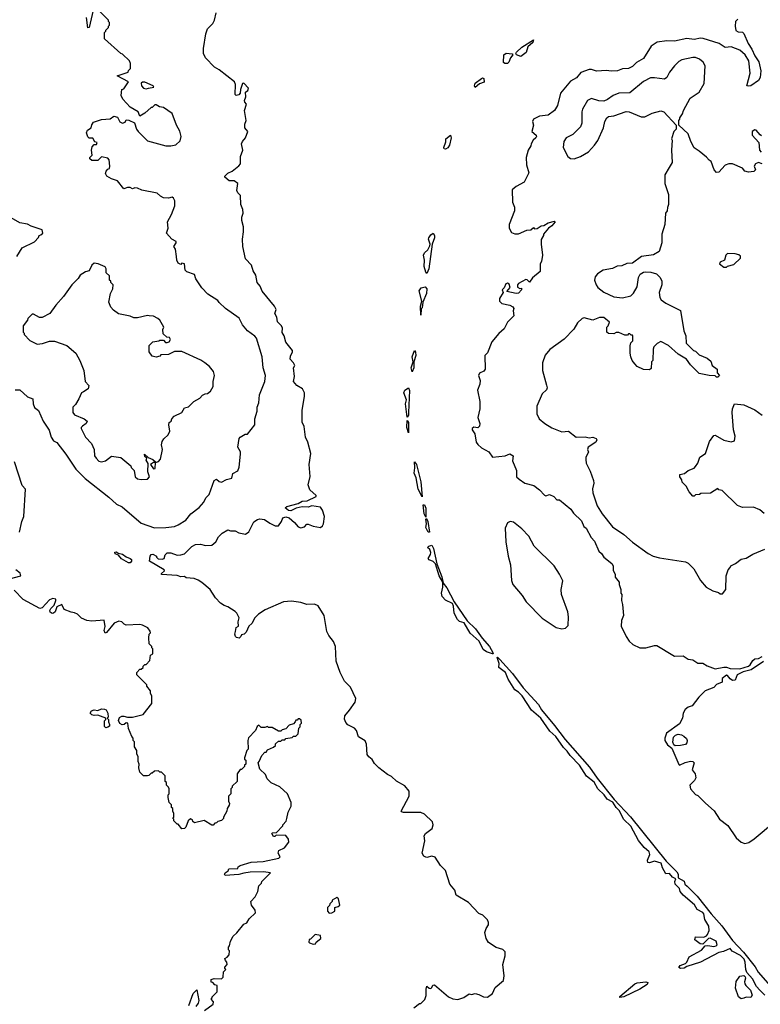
# Model space of a CAD drawing. Extents: x 2386423 to 2568864, y 578392 to 761999.
# Tile 61 of 256: x 2483073 to 2489059, y 632594 to 640548. Entities that reach past the tile are written whole.
import ezdxf

# ---------------------------------------------------------------- set-up
doc = ezdxf.new("R2010")
doc.units = 0

msp = doc.modelspace()

# ---------------------------------------------------------------- linework, layer by layer
at = {"layer": '0CON05XD'}
for points in [[(2483526.4, 636916.4), (2483601.2, 636841.2), (2483795, 636690), (2483855, 636634.4), (2483901.8, 636611.8), (2484055, 636480.8), (2484163.8, 636443.8), (2484255, 636444.5), (2484325, 636454.7), (2484355, 636466.4), (2484415.5, 636504.5), (2484456.7, 636555), (2484525, 636607.5), (2484560.7, 636649.3), (2484577.5, 636685), (2484605, 636712.5), (2484645, 636826.7), (2484665, 636837.5), (2484685, 636817.5), (2484705, 636812.5), (2484745, 636833.8), (2484787.5, 636845), (2484797, 636883), (2484835.9, 636904.1), (2484847.5, 636932.5), (2484858.3, 637038.3), (2484857, 637057), (2484837.5, 637095), (2484846.7, 637165), (2484855, 637176.7), (2484895, 637200), (2484915, 637200), (2484972.5, 637275), (2484972.5, 637325), (2484993, 637387), (2484991.7, 637418.3), (2485006.4, 637453.6), (2485011.7, 637518.3), (2485055.8, 637625), (2485058.8, 637675), (2485040, 637735), (2485033.3, 637825), (2484986.2, 637975), (2484975, 637992.5), (2484914, 638034), (2484875, 638082.5), (2484846.6, 638136.6), (2484735.9, 638215.9), (2484685, 638263.3), (2484675, 638280), (2484595, 638331.2), (2484545, 638381.2), (2484497.5, 638455), (2484485, 638490), (2484425, 638510), (2484410, 638525), (2484406.4, 638576.4), (2484385, 638580), (2484375, 638570), (2484355, 638580), (2484343.3, 638605), (2484340, 638635), (2484332.5, 638695), (2484320, 638715), (2484336.7, 638745), (2484337, 638757), (2484304.1, 638774.1), (2484260, 638825), (2484272.5, 638865), (2484266.7, 638915), (2484300, 638975), (2484325.8, 639045), (2484325.9, 639085.9), (2484317.7, 639107.7), (2484305, 639113.3), (2484275, 639107.5), (2484235, 639110), (2484211.7, 639121.7), (2484185, 639146.7), (2484060.7, 639170.7), (2484025, 639186.7), (2484005, 639190), (2483985, 639182.5), (2483965, 639192.5), (2483945, 639192.5), (2483915, 639182.5), (2483865, 639247.5), (2483815, 639262.5), (2483777.5, 639285), (2483767.5, 639305), (2483772.5, 639325), (2483785, 639340), (2483800, 639345), (2483802.5, 639365), (2483797, 639417), (2483785, 639430), (2483735, 639440), (2483705, 639410), (2483655, 639410), (2483640, 639425), (2483640, 639435), (2483660, 639455), (2483652.5, 639495), (2483658.3, 639521.7), (2483675, 639540), (2483695, 639540), (2483700, 639555), (2483681.7, 639561.7), (2483665, 639590), (2483635, 639590), (2483623.3, 639603.3), (2483612.5, 639635), (2483622.5, 639655), (2483650, 639675), (2483655, 639700), (2483669.3, 639720.7), (2483735, 639743.3), (2483805, 639747.5), (2483835, 639770), (2483865, 639760), (2483883.6, 639723.6), (2483903, 639713), (2483925, 639720), (2483935, 639740), (2483955, 639737.5), (2484000, 639715), (2484016.7, 639665), (2484030, 639645), (2484105, 639570), (2484255, 639530), (2484295, 639528.8), (2484335, 639536.7), (2484370.7, 639569.3), (2484378.8, 639605), (2484367.7, 639647.7), (2484340, 639695), (2484305, 639790), (2484235, 639840), (2484203, 639843), (2484175, 639860), (2484165, 639860), (2484145, 639840), (2484135, 639840), (2484085, 639792.5), (2484045, 639770), (2484030, 639805), (2483965, 639842.5), (2483906.4, 639906.4), (2483893, 639937), (2483900, 639985), (2483915, 639990), (2483952.5, 640045), (2483860, 640095), (2483950, 640125), (2483951.7, 640138.3), (2483970, 640155), (2483970, 640195), (2483960, 640215), (2483905, 640270), (2483890, 640275), (2483760, 640395), (2483760, 640445), (2483770, 640455), (2483770, 640465), (2483790, 640485), (2483790, 640495), (2483800, 640505), (2483800, 640525), (2483790, 640535), (2483790, 640545), (2483700, 640635)], [(2483675, 640660), (2483636, 640485), (2483625, 640482.5), (2483612.2, 640565)], [(2484817.5, 635605), (2484823, 635637), (2484841.7, 635648.3), (2484840, 635685), (2484847.5, 635715), (2484827.5, 635755), (2484815, 635767.5), (2484756.1, 635806.1), (2484725, 635816.7), (2484697.5, 635835), (2484655, 635877.5), (2484612.5, 635945), (2484545, 636002.5), (2484515, 636020), (2484483, 636033), (2484418.3, 636038.3), (2484405, 636050), (2484375, 636047.5), (2484345, 636057.1), (2484218.8, 636065), (2484218.8, 636075), (2484242.5, 636095), (2484240, 636105), (2484123.6, 636173.6), (2484127.5, 636215), (2484135, 636226.7), (2484149.3, 636229.3), (2484180, 636215), (2484180, 636205), (2484191.7, 636191.7), (2484225, 636190), (2484240, 636195), (2484250, 636225), (2484265, 636240), (2484295, 636240), (2484345, 636223.3), (2484375, 636223.8), (2484405, 636233.3), (2484465, 636292.5), (2484495, 636307.5), (2484535, 636312.5), (2484575, 636300), (2484627, 636303), (2484659.3, 636330.7), (2484680.7, 636369.3), (2484710.7, 636399.3), (2484755, 636427.5), (2484778.3, 636418.3), (2484815, 636420), (2484845, 636402.5), (2484897, 636393), (2484925, 636410), (2484965, 636492.5), (2484995, 636511.2), (2485015, 636516.2), (2485051.7, 636511.7), (2485095, 636480), (2485138.3, 636458.3), (2485165, 636460), (2485190, 636495), (2485200, 636525), (2485225, 636532.5), (2485250, 636525), (2485295, 636487.5), (2485325, 636450), (2485345, 636442.5), (2485375, 636452.5), (2485395, 636472.5), (2485405, 636473.3), (2485445, 636456.7), (2485505, 636446.7), (2485521.7, 636458.3), (2485528.8, 636475), (2485536, 636535), (2485522, 636585), (2485505, 636610), (2485435, 636620.8), (2485405, 636611.4), (2485355, 636612), (2485308.3, 636601.7), (2485265, 636580), (2485245, 636582.5), (2485220, 636605), (2485232.5, 636615), (2485325, 636640), (2485355, 636657.5), (2485397.4, 636662.6), (2485470, 636695), (2485470.8, 636705), (2485419.1, 636749.1), (2485405, 636790), (2485421.7, 636858.3), (2485412, 636955), (2485426, 637045), (2485401.2, 637135), (2485382, 637175), (2485373, 637263), (2485357, 637297), (2485356.4, 637393.6), (2485376.2, 637505), (2485376, 637535), (2485360, 637565), (2485312.7, 637592.7), (2485287.5, 637625), (2485293.3, 637665), (2485287.5, 637735), (2485297.5, 637755), (2485287.5, 637775), (2485260, 637805), (2485260.7, 637829.3), (2485277.5, 637865), (2485277, 637877), (2485224.1, 637944.1), (2485210, 637995), (2485195, 638020), (2485196.7, 638055), (2485190, 638075), (2485156.4, 638106.4), (2485151.2, 638145), (2485136.7, 638175), (2485146.4, 638206.4), (2485133.6, 638233.6), (2485033.9, 638353.9), (2485017.5, 638395), (2484993.3, 638425), (2484982.5, 638485), (2484960.5, 638520.5), (2484945.9, 638565.9), (2484897.5, 638615), (2484877, 638717), (2484873.3, 638775), (2484883.3, 638835), (2484882.5, 638875), (2484867.5, 638925), (2484868.3, 638951.7), (2484880, 638985), (2484877.5, 639015), (2484860, 639055), (2484857, 639127), (2484835, 639150), (2484828.3, 639168.3), (2484836.7, 639225), (2484806.4, 639246.4), (2484765, 639247.5), (2484730, 639275), (2484730, 639285), (2484755, 639307.5), (2484790, 639325), (2484845, 639367.5), (2484856.7, 639385), (2484857, 639443), (2484876.7, 639495), (2484866.7, 639545), (2484873.3, 639565), (2484897.5, 639595), (2484917.5, 639645), (2484892.5, 639675), (2484893.3, 639705), (2484902.5, 639735), (2484890, 639815), (2484907.5, 639865), (2484891.7, 639881.7), (2484890, 639895), (2484900, 639925), (2484898.3, 639961.7), (2484917.5, 639975), (2484922.5, 639995), (2484885, 640036.7), (2484875, 640032.5), (2484858, 639985), (2484856, 639955), (2484845, 639940), (2484823.8, 639935), (2484815.7, 639945), (2484817.5, 640025), (2484810, 640045), (2484685, 640142.5), (2484647.5, 640165), (2484575, 640240), (2484560, 640275), (2484560, 640315), (2484577.5, 640435), (2484592.5, 640475), (2484633, 640517), (2484647.5, 640545), (2484660, 640605)], [(2488878.3, 640551.7), (2488860, 640535), (2488856.7, 640495), (2488861.7, 640461.7), (2488880.7, 640450.7), (2488915, 640446.7), (2488927.3, 640437.3), (2488960, 640355), (2488991.3, 640311.3), (2489015, 640256.7), (2489046.6, 640206.6), (2489064.4, 640135), (2489059.1, 640080.9), (2489045, 640058), (2488983.8, 640015), (2488965, 640010), (2488949.2, 640015), (2488977.8, 640115), (2488967.3, 640215), (2488935.6, 640265), (2488895, 640302), (2488825, 640330), (2488775, 640323.3), (2488725.8, 640355.8), (2488596.6, 640396.6), (2488575, 640398.1), (2488525, 640387.5), (2488465, 640396.2), (2488365, 640375.6), (2488305, 640377.1), (2488225, 640365.8), (2488176.7, 640335), (2488115, 640233.8), (2488057.9, 640202.1), (2488025, 640170), (2487995, 640154.2), (2487945, 640150), (2487905.9, 640134.1), (2487855, 640131.9), (2487815, 640138.6), (2487735, 640131.2), (2487695, 640146.7), (2487676.4, 640146.4), (2487608.8, 640121.2), (2487575, 640078.8), (2487525, 640051.2), (2487444.6, 639955.4), (2487419.2, 639855), (2487395, 639813.8), (2487345, 639776.2), (2487275, 639770), (2487226.7, 639745), (2487218, 639725), (2487226, 639696)], [(2487125, 640252.2), (2487088.8, 640265), (2487082.5, 640275), (2487090, 640285), (2487132.4, 640327.6), (2487226.7, 640386.7), (2487221.2, 640365), (2487181.5, 640328.5), (2487166, 640284), (2487125, 640252.2)], [(2486993.4, 640193.4), (2486983.8, 640203.8), (2486986.6, 640263.4), (2487005, 640277.5), (2487053.8, 640273.8), (2487060, 640265), (2487038.9, 640241.1), (2487027.3, 640205), (2487015, 640194.6), (2486993.4, 640193.4)], [(2489075, 639383.8), (2489045, 639393.8), (2489020, 639385), (2489010, 639365), (2489020, 639335), (2489008.3, 639321.7), (2488965, 639316.7), (2488935, 639323.3), (2488915, 639347.5), (2488835, 639382.5), (2488805, 639383.3), (2488776.4, 639373.6), (2488723, 639317), (2488705, 639312.5), (2488686.1, 639336.1), (2488663, 639403), (2488645, 639412.5), (2488625, 639437.5), (2488566.4, 639486.4), (2488523.6, 639513.6), (2488497.5, 639565), (2488477.5, 639625), (2488400, 639695), (2488400, 639735), (2488410, 639745), (2488410, 639755), (2488431.7, 639788.3), (2488437.5, 639815), (2488492.5, 639915), (2488566.4, 639963.6), (2488606.4, 640033.6), (2488613.8, 640175), (2488596.2, 640205), (2488568.3, 640228.3), (2488535, 640242.5), (2488515, 640242.9), (2488425, 640224.3), (2488399.7, 640210.3), (2488364.5, 640175.5), (2488325.8, 640125), (2488305, 640080), (2488285, 640066.7), (2488205, 640078.8), (2488172.7, 640077.3), (2488115, 640048.8), (2488003.9, 639956.1), (2487915, 639956), (2487870, 639935), (2487825, 639903.8), (2487795, 639891.2), (2487755, 639892), (2487695, 639911.2), (2487663.8, 639895), (2487621.2, 639825), (2487616.2, 639805), (2487617.7, 639712.3), (2487605, 639682.5), (2487545, 639620), (2487490, 639595), (2487470, 639565), (2487466.7, 639515), (2487503.9, 639443.9), (2487525, 639426.7), (2487555, 639423.3), (2487605, 639443.3), (2487669.5, 639480.5), (2487720, 639535), (2487745, 639572.5), (2487792.5, 639675), (2487802.5, 639725), (2487817.5, 639755), (2487833, 639767), (2487875, 639772.5), (2487975, 639807.5), (2488000, 639805), (2488095, 639763.3), (2488125, 639762.5), (2488185, 639792.5), (2488255, 639812.5), (2488280, 639805), (2488380, 639695), (2488380, 639665), (2488360, 639645), (2488342.5, 639585), (2488347.5, 639575), (2488342.5, 639495), (2488347.5, 639395), (2488322.5, 639355), (2488287.5, 639295), (2488287.5, 639225), (2488317.5, 639135), (2488317.5, 639055), (2488308.3, 639031.7), (2488307.5, 639005), (2488292.5, 638985), (2488286.4, 638893.6), (2488263.3, 638815), (2488263.3, 638745), (2488242.5, 638675), (2488195, 638650), (2488100, 638635), (2488025, 638582.5), (2487980.7, 638579.3), (2487939.3, 638560.7), (2487903.6, 638556.4), (2487865, 638537.5), (2487790, 638525), (2487744, 638496), (2487725, 638470), (2487720, 638445), (2487733.3, 638405), (2487746.7, 638385), (2487795, 638346.7), (2487875, 638310), (2487945, 638302.5), (2488011.7, 638318.3), (2488035, 638340), (2488065, 638390), (2488073.6, 638466.4), (2488087, 638493), (2488115, 638507.5), (2488135, 638510), (2488175, 638507.5), (2488220, 638495), (2488250, 638465), (2488262.5, 638435), (2488262.5, 638405), (2488242.5, 638345), (2488247.5, 638305), (2488257.5, 638285), (2488295, 638257.5), (2488415, 638200), (2488440, 638035), (2488457.5, 637995), (2488460, 637935), (2488520, 637875), (2488535, 637870), (2488565, 637840), (2488630, 637815), (2488658.3, 637788.3), (2488670, 637755), (2488710, 637725), (2488710, 637695), (2488730, 637675), (2488715, 637660), (2488705, 637660), (2488695, 637670), (2488645, 637672.5), (2488565, 637690), (2488495, 637760), (2488462.5, 637805), (2488395, 637847.5), (2488317.5, 637915), (2488255, 637947.5), (2488227, 637933), (2488200, 637905), (2488193, 637887), (2488190, 637795), (2488180, 637785), (2488178.3, 637731.7), (2488165, 637720), (2488115, 637722.5), (2488065, 637747.5), (2488045, 637767.5), (2488024.3, 637794.3), (2488014, 637825), (2488006.2, 637855), (2488007, 637913), (2488011.7, 637938.3), (2488030, 637955), (2488030, 637995), (2488025, 638000), (2488015, 638000), (2488005, 638010), (2487995, 638010), (2487985, 638000), (2487965, 638000), (2487915, 638020), (2487895, 638020), (2487875, 638010), (2487833, 638013), (2487820, 638025), (2487817.5, 638045), (2487820, 638065), (2487830, 638075), (2487840, 638105), (2487795, 638142.5), (2487758.3, 638141.7), (2487705, 638120), (2487635, 638140), (2487620, 638135), (2487580.7, 638099.3), (2487553, 638047), (2487473, 637967), (2487357.5, 637885), (2487321.7, 637838.3), (2487300, 637775), (2487300, 637715), (2487332.5, 637595), (2487337.5, 637575), (2487331.7, 637558.3), (2487297.5, 637525), (2487252.5, 637425), (2487252.5, 637365), (2487272.5, 637325), (2487316.4, 637286.4), (2487375, 637250), (2487455, 637220), (2487510, 637225), (2487570, 637175), (2487645, 637177.5), (2487675, 637170), (2487705, 637175.8), (2487732.5, 637165), (2487736.7, 637155), (2487728.8, 637135), (2487666.7, 637095), (2487663, 637077), (2487670, 637055), (2487650, 637015), (2487648.8, 636995), (2487652.5, 636965), (2487685, 636900), (2487710, 636825), (2487713.3, 636805), (2487702.5, 636757.5), (2487704.4, 636725), (2487741.1, 636621.1), (2487781.9, 636555), (2487865, 636451.2), (2487955, 636390), (2488025, 636326.7), (2488152.5, 636235), (2488194.1, 636214.1), (2488245, 636200), (2488455, 636167.5), (2488477, 636157), (2488523, 636113), (2488576.4, 636016.4), (2488622.5, 635965), (2488675, 635933.3), (2488721.7, 635921.7), (2488735, 635910), (2488755, 635910), (2488780, 635945), (2488782.5, 636055), (2488800, 636105), (2488817, 636123), (2488820, 636135), (2488860, 636155), (2488905, 636190), (2488945, 636197.5), (2488999.3, 636230.7), (2489095, 636270)], [(2484095, 639989.4), (2484115, 639993.8), (2484157, 640003), (2484152.5, 640015), (2484085, 640044.7), (2484065.9, 640044.1), (2484054.5, 640035.5), (2484056.4, 640015), (2484075, 639996.4), (2484095, 639989.4)], [(2486755, 639999.2), (2486749.6, 640015), (2486755.7, 640035), (2486805, 640074.4), (2486815, 640079.2), (2486824.3, 640074.3), (2486826.2, 640043.8), (2486788.6, 640031.4), (2486755, 639999.2)], [(2487226, 639696), (2487213.8, 639645), (2487246.7, 639615), (2487250, 639605), (2487245.7, 639594.3), (2487222.5, 639575), (2487207.5, 639545), (2487205, 639530), (2487183.3, 639495), (2487166.7, 639435), (2487168.8, 639375), (2487188.3, 639311.7), (2487150, 639235), (2487085, 639200), (2487053.8, 639175), (2487057.5, 639075), (2487073, 639033), (2487073.3, 639005), (2487030, 638895), (2487030, 638865), (2487049.3, 638829.3), (2487075, 638817.5), (2487105, 638817.5), (2487173, 638847), (2487205, 638850), (2487225, 638870), (2487235, 638860), (2487255, 638862.5), (2487288.3, 638881.7), (2487310, 638885), (2487345, 638907.5), (2487395, 638920), (2487400, 638915), (2487375, 638883.3), (2487346.1, 638863.9), (2487307.5, 638815), (2487307.5, 638805), (2487288.3, 638771.7), (2487287.5, 638735), (2487300, 638645), (2487290, 638595), (2487280, 638575), (2487280, 638515), (2487218.3, 638461.7), (2487195, 638427.5), (2487175, 638447.5), (2487165, 638450), (2487103.6, 638416.4), (2487096.7, 638405), (2487097.5, 638387.5), (2487115, 638377.5), (2487128.3, 638378.3), (2487130, 638365), (2487105, 638340), (2487085, 638337.5), (2487011.7, 638351.7), (2487037.5, 638385), (2487030.7, 638410.7), (2487015, 638418.8), (2487003.8, 638415), (2486988.8, 638381.2), (2486972.5, 638365), (2486980, 638345), (2486952.5, 638295), (2486952.5, 638275), (2486970, 638255), (2487035, 638242.5), (2487059.3, 638229.3), (2487067.5, 638215), (2487062.5, 638195), (2487067.5, 638155), (2487016.7, 638105), (2486989.5, 638050.5), (2486945, 638012.5), (2486890, 637945), (2486855, 637857.5), (2486833.8, 637835), (2486836, 637724), (2486825, 637710), (2486788.3, 637691.7), (2486781.2, 637675), (2486794.1, 637634.1), (2486792.5, 637605), (2486774, 637555), (2486793.3, 637465), (2486792.5, 637405), (2486777.5, 637335), (2486792.5, 637285), (2486790, 637265), (2486775, 637250), (2486745, 637257.5), (2486731.2, 637245), (2486731.2, 637235), (2486751.7, 637201.7), (2486763.8, 637135), (2486775, 637117.5), (2486805, 637090), (2486865.9, 637055.9), (2486894, 637015), (2486996, 637024), (2487035, 637040.6), (2487061.2, 637025), (2487057.5, 636985), (2487090, 636905), (2487090, 636855), (2487110, 636835), (2487155, 636803.3), (2487230, 636785), (2487275, 636750), (2487315, 636707.5), (2487325, 636702.5), (2487355, 636712.5), (2487390, 636695), (2487415, 636670), (2487435, 636670), (2487526.7, 636595), (2487550.7, 636560.7), (2487615, 636500), (2487632.5, 636455), (2487650.7, 636440.7), (2487693.3, 636365), (2487720, 636335), (2487753.3, 636255), (2487776.7, 636235), (2487793.3, 636205), (2487860, 636155), (2487868.8, 636135), (2487870.7, 636100.7), (2487887.5, 636065), (2487887.5, 636045), (2487917.5, 636005), (2487917.5, 635985), (2487932.5, 635945), (2487932.5, 635915), (2487940, 635905), (2487937.5, 635855), (2487946.7, 635825), (2487953.8, 635735), (2487938, 635695), (2487935, 635650), (2487974.1, 635564.1), (2487998.3, 635528.3), (2488029.3, 635499.3), (2488085, 635472.5), (2488135, 635473.3), (2488205, 635493.8), (2488221.7, 635491.7), (2488353.6, 635413.6), (2488365, 635407.5), (2488435, 635410), (2488475, 635382.5), (2488515, 635377.5), (2488555, 635350), (2488595, 635350), (2488629.3, 635329.3), (2488695, 635303.3), (2488765, 635317.5), (2488785, 635317.5), (2488816.4, 635306.4), (2488895, 635304), (2488965, 635326.2), (2488976.7, 635335), (2488998.3, 635371.7), (2489016.1, 635383.9), (2489045, 635386.7), (2489075, 635404)], [(2489069.3, 639609.3), (2489057, 639617), (2489027, 639657), (2489015, 639657.5), (2488993.6, 639646.4), (2488993.3, 639615), (2489047.5, 639555), (2489053.3, 639493.3), (2489065, 639477.5)], [(2486515, 639501.2), (2486505.4, 639505.4), (2486502.5, 639515), (2486518, 639562), (2486517.1, 639585), (2486555, 639614.3), (2486560.9, 639595), (2486547.9, 639535), (2486535, 639514.1), (2486515, 639501.2)], [(2483050, 638635), (2483093.6, 638706.4), (2483192.5, 638755), (2483225, 638790), (2483230, 638805), (2483245, 638810), (2483260, 638825), (2483255, 638850), (2483165, 638880), (2483135, 638896.2), (2483075, 638907.5), (2483005, 638947.5)], [(2486365, 638497.5), (2486355, 638508), (2486342.2, 638555), (2486345.3, 638605), (2486338.2, 638645), (2486346.4, 638665), (2486371.5, 638688.5), (2486389.3, 638720.7), (2486391.8, 638735), (2486378.5, 638775), (2486380.4, 638785), (2486395, 638810.5), (2486415, 638824), (2486424.7, 638804.7), (2486425.2, 638785), (2486408, 638735), (2486379.5, 638535), (2486365, 638497.5)], [(2488785, 638550), (2488793, 638557), (2488845, 638570), (2488898.3, 638621.7), (2488898.3, 638638.3), (2488885, 638650), (2488855, 638657.5), (2488795, 638660), (2488780, 638645), (2488770, 638605), (2488735, 638590), (2488730, 638575), (2488765, 638550), (2488785, 638550)], [(2484055, 636832.5), (2484105, 636837.5), (2484122.5, 636855), (2484110, 636895), (2484111.7, 636961.7), (2484095, 636990), (2484100, 637005), (2484085, 637020), (2484081.7, 637038.3), (2484111.7, 637011.7), (2484150, 636995), (2484170, 636975), (2484170, 636970), (2484155, 636970), (2484130, 636955), (2484155, 636920), (2484168.3, 636921.7), (2484170, 636970), (2484195, 636980), (2484211.7, 636998.3), (2484227.5, 637075), (2484220, 637115), (2484225, 637140), (2484237, 637163), (2484273.3, 637195), (2484286.7, 637225), (2484277.5, 637275), (2484280, 637295), (2484297.5, 637305), (2484302.5, 637325), (2484322.5, 637345), (2484382.5, 637375), (2484405, 637412.5), (2484438.3, 637421.7), (2484480, 637465), (2484528.3, 637491.7), (2484550, 637515), (2484573, 637527), (2484591.7, 637528.3), (2484615, 637547.5), (2484637.5, 637585), (2484637.5, 637625), (2484647.5, 637675), (2484640, 637705), (2484606.4, 637746.4), (2484570, 637775), (2484536.7, 637796.7), (2484385, 637867.5), (2484325, 637867.5), (2484277, 637843), (2484215, 637840), (2484205, 637830), (2484175, 637822.5), (2484145, 637830), (2484120, 637865), (2484120, 637915), (2484150, 637945), (2484197, 637953), (2484205, 637960), (2484235, 637960), (2484251.7, 637941.7), (2484265, 637940), (2484280, 637945), (2484292.5, 637965), (2484285, 637980), (2484263, 637983), (2484231.7, 638011.7), (2484230, 638045), (2484237.5, 638065), (2484205, 638120), (2484190, 638135), (2484155, 638152.5), (2484120, 638155), (2484105, 638157.5), (2484025, 638140), (2483995, 638140), (2483965, 638152.5), (2483873, 638173), (2483831.7, 638201.7), (2483810, 638225), (2483792.5, 638265), (2483807.5, 638335), (2483827, 638373), (2483830, 638405), (2483810, 638425), (2483810, 638435), (2483800, 638445), (2483798.3, 638478.3), (2483773, 638503), (2483772.5, 638535), (2483763, 638553), (2483706.4, 638576.4), (2483675, 638580), (2483657.5, 638565), (2483635, 638520), (2483605, 638512.5), (2483562.5, 638485), (2483545, 638457.5), (2483495, 638407.5), (2483428.3, 638311.7), (2483365, 638242.5), (2483317.5, 638175), (2483255, 638142.5), (2483233.6, 638143.6), (2483185, 638170), (2483175, 638170), (2483140, 638135), (2483135, 638120), (2483100, 638075), (2483100, 638025), (2483110, 638015), (2483110, 638005), (2483155, 637957.5), (2483215, 637927.5), (2483257, 637933), (2483315, 637952.5), (2483355, 637952.5), (2483455, 637917.5), (2483527.5, 637855), (2483560, 637795), (2483592.5, 637715), (2483602.5, 637625), (2483633, 637593), (2483627.5, 637565), (2483588.3, 637541.7), (2483572.5, 637535), (2483552.5, 637485), (2483525, 637440), (2483503, 637417), (2483503.3, 637375), (2483516.7, 637355), (2483595, 637323.8), (2483617.5, 637305), (2483610, 637285), (2483580, 637265), (2483570, 637255), (2483570, 637245), (2483606.4, 637176.4), (2483654.2, 637124.2), (2483673.8, 637075), (2483678.8, 637025), (2483691.2, 637005), (2483712.7, 636982.7), (2483735, 636976.7), (2483767.5, 636985), (2483815, 637022.5), (2483891.7, 637011.7), (2483972.5, 636945), (2483975, 636930), (2483997.5, 636905), (2484007.5, 636855), (2484025, 636840), (2484055, 636832.5)], [(2486315, 638160), (2486311.9, 638235), (2486322.5, 638275), (2486303, 638357), (2486318.5, 638381.5), (2486349.5, 638389.5), (2486363.9, 638375), (2486360.2, 638335), (2486331.2, 638265), (2486325, 638220), (2486318.8, 638211.2), (2486315, 638160)], [(2486245, 637703.3), (2486237.3, 637735), (2486252.5, 637785), (2486246.5, 637825), (2486265, 637876.7), (2486273, 637863), (2486274.5, 637835), (2486258, 637785), (2486258.1, 637735), (2486245, 637703.3)], [(2486205, 637337.5), (2486191.5, 637445), (2486198.3, 637478.3), (2486178.2, 637535), (2486185.5, 637555), (2486215, 637574.3), (2486223.9, 637553.9), (2486216.5, 637375), (2486215, 637352.5), (2486205, 637337.5)], [(2483037, 637557), (2483075, 637557.5), (2483135, 637502.5), (2483180, 637485), (2483183.3, 637445), (2483193.3, 637415), (2483225, 637390), (2483262.5, 637305), (2483311.7, 637231.7), (2483327.5, 637175), (2483347, 637147), (2483373, 637133), (2483447.3, 637037.3), (2483526.4, 636916.4)], [(2489089.3, 636559.3), (2489055, 636587.5), (2489005, 636610), (2488915, 636607.5), (2488875, 636622.5), (2488750, 636745), (2488725, 636750), (2488715, 636760), (2488657, 636723), (2488578.3, 636721.7), (2488567, 636713), (2488535, 636710), (2488525, 636700), (2488515, 636700), (2488483.9, 636733.9), (2488459.3, 636779.3), (2488428.3, 636811.7), (2488425, 636830), (2488410, 636855), (2488410, 636875), (2488447, 636883), (2488475, 636907.5), (2488523.6, 636926.4), (2488535, 636937.5), (2488553.3, 636965), (2488570, 637015), (2488617.5, 637045), (2488648.3, 637141.7), (2488685, 637190), (2488695, 637192.5), (2488765, 637152.5), (2488825, 637137.5), (2488850, 637145), (2488856.7, 637185), (2488843.9, 637233.9), (2488832.5, 637375), (2488833.3, 637405), (2488850, 637445), (2488926.4, 637436.4), (2489015, 637397.5), (2489073, 637353)], [(2486215, 637210), (2486201.5, 637255), (2486205, 637310), (2486215.3, 637295.3), (2486215, 637210)], [(2483071.7, 636408.3), (2483090, 636495), (2483106, 636535), (2483120, 636755), (2483093.3, 636785), (2483030, 636975)], [(2486325, 636693.3), (2486293.7, 636755), (2486277.7, 636847.7), (2486261.8, 636885), (2486268, 636928), (2486265, 636977.5), (2486281.5, 636955), (2486316.2, 636815), (2486325, 636693.3)], [(2486355, 636530), (2486342.9, 636555), (2486335, 636630), (2486345, 636630), (2486355, 636603.3), (2486355, 636530)], [(2486385, 636407.5), (2486375, 636408), (2486354.7, 636444.7), (2486361.5, 636475), (2486356.4, 636513.6), (2486361.2, 636518.8), (2486373.1, 636495), (2486385, 636407.5)], [(2487455, 635626.7), (2487485, 635632.5), (2487507.5, 635655), (2487508.8, 635725), (2487502.5, 635765), (2487452.5, 635905), (2487450, 635945), (2487462.5, 636015), (2487435, 636070), (2487392.5, 636135), (2487232.5, 636295), (2487187.5, 636375), (2487132.5, 636435), (2487065, 636490), (2487037, 636493), (2487015, 636482.5), (2486998.3, 636441.7), (2487001.2, 636331.2), (2487020, 636215), (2487039.2, 636145), (2487048.3, 636018.3), (2487058.8, 635985), (2487135, 635897.5), (2487166.1, 635846.1), (2487295, 635713.3), (2487408.3, 635638.3), (2487455, 635626.7)], [(2486895, 635424.3), (2486845, 635440.6), (2486819.6, 635459.6), (2486788, 635528), (2486713, 635593), (2486665.7, 635675), (2486627.6, 635687.6), (2486611.3, 635701.3), (2486584.7, 635754.7), (2486580.3, 635810.3), (2486570.5, 635830.5), (2486515, 635858.2), (2486488.6, 635888.6), (2486483.1, 635915), (2486493.8, 635965), (2486492.9, 636002.9), (2486462.9, 636055), (2486432.7, 636152.7), (2486415, 636171.5), (2486383.4, 636183.4), (2486374.4, 636195), (2486393.1, 636226.9), (2486396.6, 636245), (2486387.3, 636267.3), (2486369.2, 636285), (2486380, 636295), (2486405, 636302.9), (2486417.8, 636275), (2486443.6, 636153.6), (2486485, 636048), (2486496.7, 635996.7), (2486525, 635957.3), (2486583.6, 635845), (2486691.2, 635691.2), (2486756.6, 635626.6), (2486811.2, 635551.2), (2486871.4, 635485), (2486898.6, 635435), (2486900, 635425), (2486895, 635424.3)], [(2483965, 636160), (2483951.4, 636161.4), (2483895, 636192), (2483871.2, 636221.2), (2483845, 636233.8), (2483842.7, 636247.3), (2483855, 636250), (2483868.8, 636238.8), (2483905, 636229.4), (2483935, 636208), (2483966.6, 636196.6), (2483976.7, 636186.7), (2483977.5, 636175), (2483965, 636160)], [(2482989.7, 636030.3), (2483082.5, 636055), (2483076.4, 636076.4), (2483043.3, 636105)], [(2484567, 632543), (2484637.5, 632595), (2484640, 632615), (2484620, 632635), (2484630, 632645), (2484630, 632655), (2484670, 632695), (2484670, 632745), (2484651.7, 632751.7), (2484635, 632770), (2484621.7, 632771.7), (2484620, 632795), (2484645, 632802.5), (2484705, 632800), (2484718.3, 632811.7), (2484720, 632855), (2484740, 632875), (2484730, 632885), (2484730, 632895), (2484750, 632915), (2484747.5, 632935), (2484737, 632947), (2484730, 632965), (2484750, 632975), (2484767, 632993), (2484770, 633025), (2484760, 633035), (2484760, 633055), (2484770, 633065), (2484777.5, 633105), (2484797.5, 633145), (2484829.3, 633170.7), (2484885, 633240), (2484909.3, 633250.7), (2484927.5, 633285), (2484978.3, 633331.7), (2484977.5, 633355), (2484947.5, 633395), (2484942.5, 633425), (2484977, 633463), (2484997.5, 633505), (2485005, 633550), (2485028.3, 633571.7), (2485030, 633585), (2485100, 633655), (2485045, 633663.8), (2484935, 633660), (2484885.8, 633654.2), (2484845, 633641.2), (2484735, 633633.3), (2484727.5, 633645), (2484733.3, 633656.7), (2484758.3, 633671.7), (2484763, 633687), (2484835, 633690), (2484840, 633705), (2484855, 633716), (2484945, 633741.2), (2485042.1, 633747.9), (2485167.5, 633775), (2485177.5, 633785), (2485162.5, 633815), (2485167.5, 633835), (2485213, 633857), (2485247.5, 633905), (2485247, 633927), (2485225, 633957.5), (2485145, 633960), (2485135, 633950), (2485125, 633950), (2485110, 633975), (2485115, 633980), (2485148.3, 633981.7), (2485200, 634035), (2485200, 634045), (2485227, 634073), (2485232.5, 634095), (2485242.5, 634145), (2485267.5, 634195), (2485267.5, 634225), (2485237.5, 634295), (2485175, 634350), (2485105, 634382.5), (2485072.5, 634415), (2485059.3, 634449.3), (2485013, 634493), (2485000, 634545), (2485010, 634555), (2485030, 634605), (2485055, 634630), (2485065, 634630), (2485075, 634650), (2485125, 634670), (2485140, 634685), (2485141.7, 634698.3), (2485165, 634720), (2485185, 634720), (2485195, 634730), (2485215, 634730), (2485225, 634740), (2485275, 634750), (2485285, 634760), (2485305, 634760), (2485325, 634780), (2485330, 634825), (2485340, 634835), (2485340, 634855), (2485350, 634865), (2485348.3, 634888.3), (2485335, 634900), (2485325, 634900), (2485315, 634890), (2485305, 634890), (2485300, 634875), (2485285, 634860), (2485251.7, 634848.3), (2485225, 634820), (2485195, 634810), (2485185, 634800), (2485165, 634800), (2485115, 634830), (2485085, 634830), (2485075, 634837.5), (2485055, 634830), (2485025, 634830), (2485005, 634850), (2484991.7, 634838.3), (2484980, 634805), (2484923, 634747), (2484917.5, 634725), (2484920, 634655), (2484910, 634645), (2484890, 634585), (2484890, 634575), (2484900, 634565), (2484900, 634535), (2484890, 634525), (2484890, 634515), (2484865, 634490), (2484855, 634490), (2484830, 634455), (2484830, 634395), (2484790, 634355), (2484790, 634345), (2484780, 634335), (2484780, 634295), (2484760, 634275), (2484760, 634235), (2484770, 634215), (2484767, 634203), (2484750, 634175), (2484747, 634153), (2484720, 634105), (2484720, 634095), (2484705, 634080), (2484675, 634070), (2484665, 634060), (2484651.7, 634058.3), (2484638.3, 634041.7), (2484625, 634040), (2484565, 634080), (2484485, 634060), (2484471.7, 634071.7), (2484470, 634085), (2484455, 634092.5), (2484433.9, 634076.1), (2484416.4, 634023.6), (2484406.2, 634013.8), (2484385, 634012.5), (2484355, 634050), (2484345, 634050), (2484320, 634075), (2484318.3, 634088.3), (2484310, 634095), (2484320, 634105), (2484320, 634135), (2484310, 634155), (2484310, 634175), (2484300, 634185), (2484300, 634205), (2484280, 634225), (2484272.5, 634265), (2484273, 634287), (2484280, 634295), (2484280, 634335), (2484277, 634347), (2484260, 634365), (2484260, 634385), (2484250, 634395), (2484248.3, 634438.3), (2484218.3, 634468.3), (2484205, 634470), (2484195, 634480), (2484163, 634477), (2484145, 634460), (2484135, 634460), (2484117, 634443), (2484105, 634440), (2484075, 634440), (2484045, 634470), (2484037.5, 634505), (2484040, 634535), (2484030, 634555), (2484030, 634595), (2484020, 634615), (2484020, 634645), (2484000, 634675), (2484000, 634715), (2483990, 634725), (2483990, 634745), (2483978.3, 634758.3), (2483953, 634823), (2483947.5, 634865), (2483935, 634867.5), (2483917, 634853), (2483900.7, 634850.7), (2483881.7, 634861.7), (2483873, 634887), (2483880, 634910), (2483898.3, 634921.7), (2483915, 634922.5), (2483945, 634912.5), (2483985, 634912.5), (2484070, 634935), (2484142.5, 635025), (2484140, 635085), (2484130, 635105), (2484130, 635125), (2484100, 635165), (2484100, 635175), (2484020, 635255), (2484020, 635275), (2484045, 635300), (2484055, 635300), (2484070, 635315), (2484070, 635325), (2484085, 635340), (2484095, 635340), (2484125, 635370), (2484130, 635415), (2484150, 635425), (2484150, 635465), (2484140, 635475), (2484140, 635485), (2484120, 635505), (2484117.5, 635555), (2484120, 635585), (2484130, 635595), (2484127, 635607), (2484110, 635635), (2484065, 635657.5), (2484045, 635662.5), (2483935, 635657.5), (2483917.5, 635665), (2483900, 635685), (2483875, 635690), (2483837.6, 635672.4), (2483775, 635597.5), (2483765, 635593.3), (2483756.7, 635615), (2483764, 635645), (2483756.7, 635696.7), (2483655, 635690), (2483615, 635693.3), (2483573.9, 635713.9), (2483540, 635745), (2483517, 635757), (2483488.3, 635761.7), (2483433.6, 635783.6), (2483415, 635822.5), (2483374.1, 635805.9), (2483360, 635765), (2483347.4, 635752.6), (2483335, 635751.4), (2483320.7, 635760.7), (2483317.1, 635775), (2483325, 635792), (2483351.4, 635818.6), (2483366.2, 635855), (2483365, 635866.7), (2483341.7, 635871.7), (2483315, 635860.8), (2483255, 635797.5), (2483235, 635792.5), (2483100, 635865), (2483029.3, 635939.3)], [(2486260, 632565), (2486305, 632600), (2486315, 632600), (2486347, 632633), (2486357.5, 632665), (2486357.5, 632715), (2486365, 632740), (2486383, 632723), (2486395, 632722.5), (2486405, 632730), (2486411.7, 632748.3), (2486425, 632750), (2486540, 632655), (2486575, 632637.5), (2486615, 632632.5), (2486661.7, 632648.3), (2486705, 632677.5), (2486725, 632672.5), (2486755, 632680), (2486785, 632672.5), (2486823, 632653), (2486855, 632652.5), (2486895, 632680), (2486915, 632730), (2486982.5, 632785), (2486990, 632825), (2486977.5, 632915), (2486997.5, 632985), (2486997, 633017), (2486977, 633037), (2486923.3, 633053.3), (2486863.6, 633093.6), (2486842.5, 633125), (2486832.5, 633175), (2486843.3, 633206.7), (2486862.5, 633235), (2486862.5, 633255), (2486853.3, 633275), (2486817.5, 633315), (2486785, 633327.5), (2486700, 633415), (2486600, 633475), (2486590, 633515), (2486550, 633565), (2486515.5, 633675.5), (2486473.8, 633715), (2486431.7, 633781.7), (2486405, 633791.2), (2486365, 633780), (2486355, 633782.5), (2486340.7, 633790.7), (2486327.5, 633815), (2486347.5, 633915), (2486342.5, 633955), (2486352.5, 633975), (2486406.1, 634013.9), (2486416.2, 634045), (2486408.8, 634068.8), (2486345, 634128.8), (2486315, 634143.8), (2486175, 634143.3), (2486160, 634150), (2486157.5, 634155), (2486220, 634275), (2486220, 634315), (2486185, 634357.5), (2486117.7, 634397.7), (2486078, 634435), (2486045, 634449.4), (2485974.7, 634504.7), (2485940.4, 634540.4), (2485921.3, 634571.3), (2485895, 634592.5), (2485882, 634612), (2485876.1, 634695), (2485865, 634722.9), (2485812.9, 634755), (2485794.4, 634805), (2485779.4, 634825), (2485725, 634850.9), (2485709.5, 634869.5), (2485697.7, 634897.7), (2485700, 634925), (2485740.1, 634969.9), (2485784.6, 635035), (2485789.1, 635065), (2485745.8, 635155.8), (2485698.8, 635205), (2485664, 635275), (2485631.2, 635365), (2485626.2, 635485), (2485608.8, 635525), (2485572.7, 635572.7), (2485556.7, 635605), (2485534, 635735), (2485485, 635813.3), (2485455, 635826.2), (2485395, 635823.8), (2485345, 635838.8), (2485270.7, 635850.7), (2485205.9, 635844.1), (2485058.3, 635781.7), (2485002.5, 635745), (2484972.5, 635715), (2484949.3, 635670.7), (2484925, 635650), (2484905, 635600), (2484887, 635583), (2484865, 635580), (2484860, 635565), (2484847, 635553), (2484825, 635556.7), (2484816.7, 635565), (2484812.5, 635585), (2484817.5, 635605)], [(2489095, 632666.7), (2489055, 632708), (2489027.9, 632737.9), (2488995, 632800), (2488950.8, 632850.8), (2488942, 632875), (2488937.5, 632935), (2488928.1, 632958.1), (2488898.6, 632988.6), (2488832.3, 633022.3), (2488815, 633044), (2488760.9, 633019.1), (2488725, 633011.8), (2488575, 632934.6), (2488465, 632898.6), (2488443.3, 632885), (2488413.1, 632883.1), (2488401.4, 632891.4), (2488412, 632908), (2488455, 632924), (2488465, 632933.3), (2488485, 632977.5), (2488585, 633030), (2488613.3, 633066.7), (2488635, 633070), (2488685, 633061.4), (2488702.5, 633065), (2488711.2, 633075), (2488701.2, 633105), (2488655, 633127.5), (2488640, 633125), (2488595, 633080), (2488573, 633083), (2488530, 633115), (2488535, 633140), (2488603, 633137), (2488623.6, 633146.4), (2488633.6, 633156.4), (2488645, 633190), (2488643.8, 633225), (2488610, 633280), (2488604, 633325), (2488595, 633335.6), (2488549.1, 633359.1), (2488526.3, 633396.3), (2488435.7, 633475.7), (2488412.5, 633505), (2488405, 633530), (2488370, 633565), (2488368.8, 633585), (2488376.7, 633606.7), (2488349.7, 633619.7), (2488325, 633650), (2488295, 633647.5), (2488269.2, 633695), (2488256.7, 633735), (2488205, 633751.2), (2488165, 633736.7), (2488150, 633740), (2488148.3, 633758.3), (2488166.2, 633805), (2488161.2, 633825), (2488120.3, 633860.3), (2488075, 633917.5), (2488011.7, 634031.7), (2487956, 634086), (2487919.6, 634159.6), (2487894.4, 634185), (2487866.5, 634226.5), (2487820.7, 634250.7), (2487797.1, 634285), (2487747.1, 634335), (2487717.7, 634387.7), (2487655, 634435.7), (2487596.7, 634525), (2487521.9, 634605), (2487498.6, 634638.6), (2487468.1, 634668.1), (2487406.2, 634756.2), (2487359.3, 634799.3), (2487284.5, 634905), (2487209.8, 634969.8), (2487133.3, 635085), (2487105, 635114.3), (2487074.2, 635135), (2487020.7, 635220.7), (2486998.9, 635275), (2486946.9, 635315), (2486947.6, 635347.6), (2486931.2, 635395), (2486935, 635398), (2486955, 635380), (2487057.1, 635267.1), (2487141.5, 635151.5), (2487265.5, 635015.5), (2487291.6, 634971.6), (2487395, 634846.5), (2487483.2, 634733.2), (2487678.7, 634508.7), (2487740.7, 634420.7), (2487877.6, 634247.6), (2488009.5, 634109.5), (2488299.1, 633749.1), (2488385, 633663.5), (2488394.6, 633645), (2488396, 633616), (2488445, 633587.5), (2488448.8, 633565), (2488468.3, 633548.3), (2488548.6, 633468.6), (2488663.4, 633323.4), (2488749, 633229), (2488835, 633108.8), (2488923.5, 633015), (2489016.6, 632896.6), (2489043.3, 632853.3), (2489178.4, 632698.4)], [(2489086, 635364), (2488985, 635296.2), (2488920.3, 635279.7), (2488872.5, 635255), (2488855, 635212.5), (2488835, 635210), (2488815, 635222.5), (2488795, 635250), (2488785, 635252.5), (2488750, 635225), (2488750, 635195), (2488705, 635177.5), (2488685, 635152.5), (2488613.3, 635125), (2488563.3, 635075), (2488507.5, 635005), (2488475, 634993.3), (2488451.2, 634975), (2488436.2, 634945), (2488430, 634905), (2488405, 634858.8), (2488300, 634785), (2488286.7, 634745), (2488286.7, 634725), (2488309.7, 634689.7), (2488343.6, 634663.6), (2488400, 634530), (2488405, 634526.7), (2488452.7, 634547.3), (2488495, 634556.9), (2488514.6, 634554.6), (2488523.5, 634545), (2488508.3, 634488.3), (2488531.8, 634455), (2488536.9, 634423.1), (2488528.6, 634401.4), (2488490, 634365), (2488494.4, 634334.4), (2488535, 634287.5), (2488555, 634280), (2488615, 634217.5), (2488686.4, 634156.4), (2488730.7, 634090.7), (2488797.7, 634037.7), (2488865, 633937.5), (2488905, 633903.8), (2488935, 633894), (2488967.9, 633902.1), (2489010.3, 633929.7), (2489175, 634069.2)], [(2483768.3, 634828.3), (2483758.3, 634838.3), (2483760, 634885), (2483770, 634895), (2483770, 634905), (2483705, 634930), (2483675, 634926.7), (2483655, 634933.3), (2483642.5, 634945), (2483654.1, 634965.9), (2483675, 634973.3), (2483705, 634967.5), (2483735, 634980), (2483759.3, 634979.3), (2483771.7, 634971.7), (2483786.4, 634946.4), (2483787.5, 634912.5), (2483780, 634905), (2483790, 634895), (2483790, 634875), (2483800, 634855), (2483798.3, 634841.7), (2483785, 634832.5), (2483768.3, 634828.3)], [(2488370.6, 634680.6), (2488360, 634690), (2488351.3, 634711.3), (2488358.8, 634751.2), (2488373, 634767), (2488394.5, 634775.5), (2488421.8, 634771.8), (2488440.8, 634760.8), (2488461.5, 634741.5), (2488468.7, 634725), (2488465.4, 634705), (2488455, 634692.7), (2488415, 634683.5), (2488370.6, 634680.6)], [(2485575, 633330), (2485595, 633332.5), (2485620, 633345), (2485620, 633375), (2485647, 633383), (2485660, 633395), (2485650, 633445), (2485636.4, 633456.4), (2485600, 633435), (2485600, 633425), (2485580, 633405), (2485578.3, 633391.7), (2485560, 633375), (2485560, 633345), (2485575, 633330)], [(2485445, 633080), (2485465, 633082.5), (2485470, 633095), (2485507.5, 633125), (2485505, 633150), (2485462.5, 633157.5), (2485425, 633120), (2485413, 633117), (2485410, 633095), (2485415, 633090), (2485445, 633080)], [(2488905, 632637.5), (2488883.6, 632653.6), (2488860, 632725), (2488863, 632777), (2488895, 632820), (2488925, 632827.5), (2488937, 632817), (2488940, 632805), (2488932.5, 632775), (2488935, 632760), (2488942.5, 632745), (2488979.2, 632709.2), (2488992.5, 632667.5), (2488981.7, 632648.3), (2488945, 632652.5), (2488925, 632642.5), (2488905, 632637.5)], [(2484440.8, 632585), (2484475, 632680), (2484505, 632710), (2484521.2, 632625), (2484517, 632603), (2484497.5, 632575)], [(2487925, 632650), (2487925, 632657.5), (2488045, 632760), (2488065, 632768), (2488135, 632775.7), (2488150.7, 632770.7), (2488144, 632755), (2488085, 632715.5), (2487955, 632653.3), (2487925, 632650)]]:
    msp.add_lwpolyline(points, dxfattribs=at)

doc.saveas('drawing.dxf')
